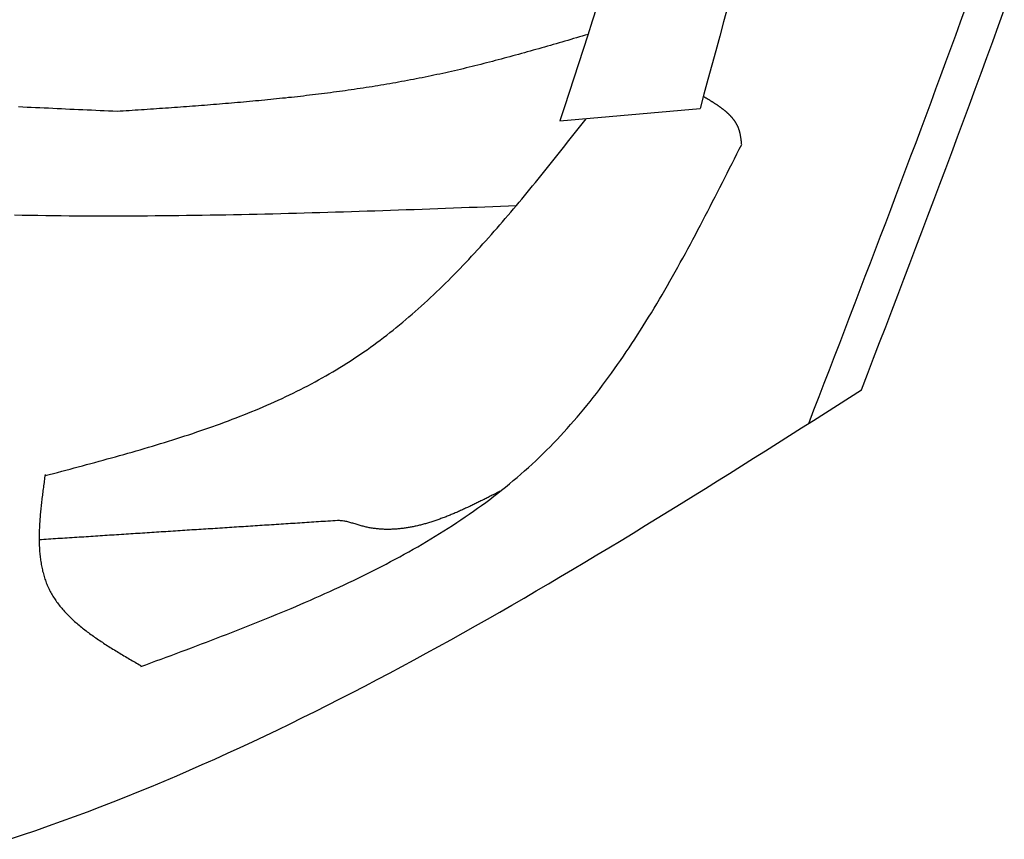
# Model space of a CAD drawing. Extents: x 715 to 7297, y -133 to 6110.
# Tile 80 of 93: x 5472 to 5723, y 3652 to 3861. Entities that reach past the tile are written whole.
import ezdxf

# ---------------------------------------------------------------- set-up
doc = ezdxf.new("R2010")
doc.units = 0
doc.layers.add('CAR', color=10, linetype='CONTINUOUS')

msp = doc.modelspace()

# ---------------------------------------------------------------- linework, layer by layer
at = {"layer": 'CAR'}
msp.add_line((5610.1199, 3834.9921), (5645.8418, 3838.1534), dxfattribs=at)
for points in [[(5619.54, 3864.12, 0), (5618.37, 3860.48, 0), (5617.2, 3856.84, 0), (5616.02, 3853.19, 0), (5614.84, 3849.55, 0), (5613.66, 3845.91, 0), (5612.48, 3842.27, 0), (5611.3, 3838.63, 0), (5610.12, 3834.99, 0)], [(5652.85, 3863.96, 0), (5651.85, 3860.27, 0), (5650.86, 3856.59, 0), (5649.86, 3852.9, 0), (5648.85, 3849.21, 0), (5647.85, 3845.53, 0), (5646.85, 3841.84, 0), (5645.84, 3838.15, 0)], [(5673.58, 3757.87, 0), (5674.9, 3761.28, 0), (5676.21, 3764.69, 0), (5677.53, 3768.1, 0), (5678.84, 3771.51, 0), (5680.15, 3774.92, 0), (5681.46, 3778.33, 0), (5682.77, 3781.74, 0), (5684.08, 3785.15, 0), (5685.39, 3788.57, 0), (5686.7, 3791.98, 0), (5688, 3795.39, 0), (5689.31, 3798.8, 0), (5690.61, 3802.21, 0), (5691.91, 3805.63, 0), (5693.21, 3809.04, 0), (5694.5, 3812.45, 0), (5695.79, 3815.87, 0), (5697.08, 3819.28, 0), (5698.37, 3822.7, 0), (5699.65, 3826.12, 0), (5700.94, 3829.53, 0), (5702.21, 3832.95, 0), (5703.49, 3836.37, 0), (5704.76, 3839.79, 0), (5706.02, 3843.21, 0), (5707.29, 3846.63, 0), (5708.55, 3850.05, 0), (5709.8, 3853.47, 0), (5711.05, 3856.89, 0), (5712.29, 3860.32, 0), (5713.54, 3863.74, 0)], [(5687.01, 3766.39, 0), (5688.55, 3770.42, 0), (5690.1, 3774.46, 0), (5691.64, 3778.49, 0), (5693.19, 3782.53, 0), (5694.73, 3786.57, 0), (5696.27, 3790.6, 0), (5697.81, 3794.64, 0), (5699.35, 3798.68, 0), (5700.89, 3802.71, 0), (5702.42, 3806.75, 0), (5703.95, 3810.79, 0), (5705.48, 3814.83, 0), (5707, 3818.87, 0), (5708.52, 3822.91, 0), (5710.04, 3826.95, 0), (5711.55, 3830.99, 0), (5713.05, 3835.04, 0), (5714.56, 3839.08, 0), (5716.05, 3843.13, 0), (5717.54, 3847.17, 0), (5719.03, 3851.22, 0), (5720.51, 3855.27, 0), (5721.98, 3859.32, 0), (5723.45, 3863.37, 0)], [(5617.27, 3857.07, 0), (5616.53, 3856.86, 0), (5615.8, 3856.64, 0), (5615.06, 3856.42, 0), (5614.32, 3856.21, 0), (5613.58, 3855.99, 0), (5612.85, 3855.78, 0), (5612.11, 3855.56, 0), (5611.37, 3855.35, 0), (5610.63, 3855.13, 0), (5609.89, 3854.92, 0), (5609.16, 3854.71, 0), (5608.42, 3854.49, 0), (5607.68, 3854.28, 0), (5606.94, 3854.07, 0), (5606.2, 3853.86, 0), (5605.46, 3853.65, 0), (5604.73, 3853.43, 0), (5603.99, 3853.23, 0), (5603.25, 3853.02, 0), (5602.51, 3852.81, 0), (5601.77, 3852.6, 0), (5601.03, 3852.39, 0), (5600.29, 3852.19, 0), (5599.55, 3851.98, 0), (5598.81, 3851.78, 0), (5598.07, 3851.58, 0), (5597.33, 3851.38, 0), (5596.59, 3851.18, 0), (5595.85, 3850.98, 0), (5595.11, 3850.78, 0), (5594.37, 3850.58, 0), (5593.63, 3850.39, 0), (5592.88, 3850.19, 0), (5592.14, 3850, 0), (5591.4, 3849.81, 0), (5590.66, 3849.62, 0), (5589.91, 3849.43, 0), (5589.17, 3849.24, 0), (5588.43, 3849.06, 0), (5587.68, 3848.87, 0), (5586.94, 3848.69, 0), (5586.2, 3848.51, 0), (5585.45, 3848.33, 0), (5584.71, 3848.16, 0), (5583.96, 3847.98, 0), (5583.21, 3847.81, 0), (5582.47, 3847.64, 0), (5581.72, 3847.47, 0), (5580.97, 3847.3, 0), (5580.23, 3847.13, 0), (5579.48, 3846.97, 0), (5578.73, 3846.81, 0), (5577.98, 3846.65, 0), (5577.23, 3846.49, 0), (5576.49, 3846.34, 0), (5575.74, 3846.18, 0), (5574.99, 3846.03, 0), (5574.24, 3845.88, 0), (5573.48, 3845.73, 0), (5572.73, 3845.59, 0), (5571.98, 3845.45, 0), (5571.23, 3845.3, 0), (5570.48, 3845.16, 0), (5569.73, 3845.03, 0), (5568.97, 3844.89, 0), (5568.22, 3844.75, 0), (5567.47, 3844.62, 0), (5566.71, 3844.49, 0), (5565.96, 3844.36, 0), (5565.2, 3844.23, 0), (5564.45, 3844.11, 0), (5563.69, 3843.98, 0), (5562.94, 3843.86, 0), (5562.18, 3843.74, 0), (5561.43, 3843.62, 0), (5560.67, 3843.5, 0), (5559.91, 3843.39, 0), (5559.16, 3843.27, 0), (5558.4, 3843.16, 0), (5557.64, 3843.05, 0), (5556.88, 3842.94, 0), (5556.13, 3842.83, 0), (5555.37, 3842.72, 0), (5554.61, 3842.61, 0), (5553.85, 3842.51, 0), (5553.09, 3842.41, 0), (5552.33, 3842.31, 0), (5551.57, 3842.21, 0), (5550.81, 3842.11, 0), (5550.05, 3842.01, 0), (5549.29, 3841.91, 0), (5548.53, 3841.82, 0), (5547.77, 3841.72, 0), (5547.01, 3841.63, 0), (5546.24, 3841.54, 0), (5545.48, 3841.45, 0), (5544.72, 3841.36, 0), (5543.96, 3841.27, 0), (5543.2, 3841.19, 0), (5542.43, 3841.1, 0), (5541.67, 3841.02, 0), (5540.91, 3840.94, 0), (5540.14, 3840.85, 0), (5539.38, 3840.77, 0), (5538.62, 3840.69, 0), (5537.85, 3840.61, 0), (5537.09, 3840.54, 0), (5536.33, 3840.46, 0), (5535.56, 3840.38, 0), (5534.8, 3840.31, 0), (5534.03, 3840.23, 0), (5533.27, 3840.16, 0), (5532.5, 3840.09, 0), (5531.74, 3840.02, 0), (5530.97, 3839.95, 0), (5530.2, 3839.88, 0), (5529.44, 3839.81, 0), (5528.67, 3839.74, 0), (5527.91, 3839.67, 0), (5527.14, 3839.61, 0), (5526.37, 3839.54, 0), (5525.61, 3839.48, 0), (5524.84, 3839.41, 0), (5524.07, 3839.35, 0), (5523.31, 3839.29, 0), (5522.54, 3839.22, 0), (5521.77, 3839.16, 0), (5521.01, 3839.1, 0), (5520.24, 3839.04, 0), (5519.47, 3838.98, 0), (5518.7, 3838.92, 0), (5517.94, 3838.86, 0), (5517.17, 3838.8, 0), (5516.4, 3838.75, 0), (5515.63, 3838.69, 0), (5514.86, 3838.63, 0), (5514.1, 3838.58, 0), (5513.33, 3838.52, 0), (5512.56, 3838.46, 0), (5511.79, 3838.41, 0), (5511.02, 3838.35, 0), (5510.25, 3838.3, 0), (5509.49, 3838.25, 0), (5508.72, 3838.19, 0), (5507.95, 3838.14, 0), (5507.18, 3838.08, 0), (5506.41, 3838.03, 0), (5505.64, 3837.98, 0), (5504.87, 3837.93, 0), (5504.1, 3837.87, 0), (5503.34, 3837.82, 0), (5502.57, 3837.77, 0), (5501.8, 3837.72, 0), (5501.03, 3837.66, 0), (5500.26, 3837.61, 0), (5499.49, 3837.56, 0), (5498.72, 3837.51, 0), (5497.95, 3837.46, 0), (5497.18, 3837.41, 0)], [(5656.47, 3829.03, 0), (5656.46, 3829.14, 0), (5656.45, 3829.24, 0), (5656.44, 3829.34, 0), (5656.42, 3829.45, 0), (5656.41, 3829.55, 0), (5656.4, 3829.66, 0), (5656.39, 3829.76, 0), (5656.38, 3829.86, 0), (5656.36, 3829.97, 0), (5656.35, 3830.07, 0), (5656.34, 3830.18, 0), (5656.33, 3830.28, 0), (5656.31, 3830.38, 0), (5656.3, 3830.48, 0), (5656.28, 3830.59, 0), (5656.27, 3830.69, 0), (5656.25, 3830.79, 0), (5656.24, 3830.89, 0), (5656.22, 3830.99, 0), (5656.2, 3831.1, 0), (5656.19, 3831.2, 0), (5656.17, 3831.3, 0), (5656.15, 3831.4, 0), (5656.13, 3831.5, 0), (5656.11, 3831.6, 0), (5656.09, 3831.7, 0), (5656.07, 3831.79, 0), (5656.05, 3831.89, 0), (5656.02, 3831.99, 0), (5656, 3832.09, 0), (5655.98, 3832.19, 0), (5655.95, 3832.28, 0), (5655.92, 3832.38, 0), (5655.9, 3832.47, 0), (5655.87, 3832.57, 0), (5655.84, 3832.66, 0), (5655.81, 3832.76, 0), (5655.78, 3832.85, 0), (5655.74, 3832.94, 0), (5655.71, 3833.03, 0), (5655.67, 3833.13, 0), (5655.64, 3833.22, 0), (5655.6, 3833.31, 0), (5655.56, 3833.4, 0), (5655.53, 3833.49, 0), (5655.49, 3833.57, 0), (5655.44, 3833.66, 0), (5655.4, 3833.75, 0), (5655.36, 3833.84, 0), (5655.32, 3833.92, 0), (5655.27, 3834.01, 0), (5655.23, 3834.09, 0), (5655.18, 3834.18, 0), (5655.13, 3834.26, 0), (5655.08, 3834.35, 0), (5655.03, 3834.43, 0), (5654.98, 3834.51, 0), (5654.93, 3834.6, 0), (5654.88, 3834.68, 0), (5654.83, 3834.76, 0), (5654.77, 3834.84, 0), (5654.72, 3834.92, 0), (5654.66, 3835, 0), (5654.61, 3835.08, 0), (5654.55, 3835.16, 0), (5654.49, 3835.24, 0), (5654.43, 3835.32, 0), (5654.37, 3835.4, 0), (5654.31, 3835.47, 0), (5654.25, 3835.55, 0), (5654.19, 3835.63, 0), (5654.13, 3835.7, 0), (5654.06, 3835.78, 0), (5654, 3835.85, 0), (5653.93, 3835.93, 0), (5653.87, 3836, 0), (5653.8, 3836.08, 0), (5653.73, 3836.15, 0), (5653.66, 3836.22, 0), (5653.6, 3836.3, 0), (5653.53, 3836.37, 0), (5653.46, 3836.44, 0), (5653.38, 3836.51, 0), (5653.31, 3836.58, 0), (5653.24, 3836.65, 0), (5653.17, 3836.73, 0), (5653.09, 3836.8, 0), (5653.02, 3836.87, 0), (5652.95, 3836.93, 0), (5652.87, 3837, 0), (5652.79, 3837.07, 0), (5652.72, 3837.14, 0), (5652.64, 3837.21, 0), (5652.56, 3837.28, 0), (5652.48, 3837.35, 0), (5652.41, 3837.41, 0), (5652.33, 3837.48, 0), (5652.25, 3837.55, 0), (5652.17, 3837.61, 0), (5652.08, 3837.68, 0), (5652, 3837.74, 0), (5651.92, 3837.81, 0), (5651.84, 3837.88, 0), (5651.76, 3837.94, 0), (5651.67, 3838.01, 0), (5651.59, 3838.07, 0), (5651.5, 3838.13, 0), (5651.42, 3838.2, 0), (5651.33, 3838.26, 0), (5651.25, 3838.33, 0), (5651.16, 3838.39, 0), (5651.07, 3838.45, 0), (5650.99, 3838.51, 0), (5650.9, 3838.58, 0), (5650.81, 3838.64, 0), (5650.72, 3838.7, 0), (5650.63, 3838.76, 0), (5650.55, 3838.83, 0), (5650.46, 3838.89, 0), (5650.37, 3838.95, 0), (5650.28, 3839.01, 0), (5650.19, 3839.07, 0), (5650.1, 3839.13, 0), (5650, 3839.19, 0), (5649.91, 3839.25, 0), (5649.82, 3839.31, 0), (5649.73, 3839.37, 0), (5649.64, 3839.43, 0), (5649.54, 3839.49, 0), (5649.45, 3839.55, 0), (5649.36, 3839.61, 0), (5649.26, 3839.67, 0), (5649.17, 3839.73, 0), (5649.08, 3839.79, 0), (5648.98, 3839.85, 0), (5648.89, 3839.91, 0), (5648.79, 3839.97, 0), (5648.7, 3840.03, 0), (5648.61, 3840.08, 0), (5648.51, 3840.14, 0), (5648.42, 3840.2, 0), (5648.32, 3840.26, 0), (5648.22, 3840.32, 0), (5648.13, 3840.38, 0), (5648.03, 3840.43, 0), (5647.94, 3840.49, 0), (5647.84, 3840.55, 0), (5647.75, 3840.61, 0), (5647.65, 3840.67, 0), (5647.55, 3840.72, 0), (5647.46, 3840.78, 0), (5647.36, 3840.84, 0), (5647.26, 3840.9, 0), (5647.17, 3840.95, 0), (5647.07, 3841.01, 0), (5646.97, 3841.07, 0), (5646.88, 3841.13, 0), (5646.78, 3841.18, 0), (5646.68, 3841.24, 0)], [(5497.18, 3837.41, 0), (5496.09, 3837.46, 0), (5494.99, 3837.51, 0), (5493.9, 3837.56, 0), (5492.8, 3837.61, 0), (5491.7, 3837.66, 0), (5490.61, 3837.71, 0), (5489.51, 3837.76, 0), (5488.42, 3837.81, 0), (5487.32, 3837.86, 0), (5486.23, 3837.91, 0), (5485.13, 3837.96, 0), (5484.04, 3838.01, 0), (5482.94, 3838.06, 0), (5481.84, 3838.11, 0), (5480.75, 3838.17, 0), (5479.65, 3838.22, 0), (5478.56, 3838.27, 0), (5477.46, 3838.32, 0), (5476.37, 3838.37, 0), (5475.27, 3838.42, 0), (5474.18, 3838.47, 0), (5473.08, 3838.52, 0), (5471.98, 3838.57, 0)], [(5478.8, 3744.54, 0), (5479.85, 3744.81, 0), (5480.91, 3745.09, 0), (5481.97, 3745.37, 0), (5483.03, 3745.65, 0), (5484.09, 3745.93, 0), (5485.15, 3746.21, 0), (5486.21, 3746.5, 0), (5487.27, 3746.78, 0), (5488.33, 3747.06, 0), (5489.38, 3747.34, 0), (5490.44, 3747.63, 0), (5491.5, 3747.91, 0), (5492.55, 3748.2, 0), (5493.6, 3748.49, 0), (5494.66, 3748.78, 0), (5495.71, 3749.07, 0), (5496.76, 3749.36, 0), (5497.81, 3749.66, 0), (5498.86, 3749.95, 0), (5499.91, 3750.25, 0), (5500.96, 3750.55, 0), (5502, 3750.85, 0), (5503.05, 3751.15, 0), (5504.09, 3751.46, 0), (5505.13, 3751.76, 0), (5506.17, 3752.07, 0), (5507.21, 3752.39, 0), (5508.25, 3752.7, 0), (5509.28, 3753.02, 0), (5510.31, 3753.34, 0), (5511.34, 3753.66, 0), (5512.37, 3753.99, 0), (5513.4, 3754.32, 0), (5514.43, 3754.65, 0), (5515.45, 3754.98, 0), (5516.47, 3755.32, 0), (5517.49, 3755.67, 0), (5518.51, 3756.01, 0), (5519.52, 3756.36, 0), (5520.53, 3756.71, 0), (5521.54, 3757.07, 0), (5522.55, 3757.43, 0), (5523.55, 3757.79, 0), (5524.56, 3758.16, 0), (5525.55, 3758.53, 0), (5526.55, 3758.91, 0), (5527.54, 3759.29, 0), (5528.53, 3759.68, 0), (5529.52, 3760.07, 0), (5530.51, 3760.46, 0), (5531.49, 3760.86, 0), (5532.47, 3761.26, 0), (5533.44, 3761.67, 0), (5534.41, 3762.09, 0), (5535.38, 3762.5, 0), (5536.35, 3762.93, 0), (5537.31, 3763.36, 0), (5538.27, 3763.79, 0), (5539.22, 3764.23, 0), (5540.17, 3764.68, 0), (5541.12, 3765.13, 0), (5542.06, 3765.59, 0), (5543, 3766.05, 0), (5543.94, 3766.52, 0), (5544.87, 3766.99, 0), (5545.8, 3767.47, 0), (5546.72, 3767.96, 0), (5547.64, 3768.45, 0), (5548.56, 3768.95, 0), (5549.47, 3769.46, 0), (5550.38, 3769.97, 0), (5551.28, 3770.49, 0), (5552.18, 3771.02, 0), (5553.07, 3771.55, 0), (5553.96, 3772.09, 0), (5554.85, 3772.63, 0), (5555.73, 3773.19, 0), (5556.6, 3773.75, 0), (5557.47, 3774.32, 0), (5558.34, 3774.89, 0), (5559.2, 3775.48, 0), (5560.06, 3776.07, 0), (5560.91, 3776.66, 0), (5561.76, 3777.27, 0), (5562.6, 3777.88, 0), (5563.44, 3778.5, 0), (5564.27, 3779.12, 0), (5565.1, 3779.75, 0), (5565.93, 3780.39, 0), (5566.75, 3781.03, 0), (5567.57, 3781.68, 0), (5568.38, 3782.34, 0), (5569.19, 3783, 0), (5570, 3783.67, 0), (5570.8, 3784.34, 0), (5571.6, 3785.02, 0), (5572.39, 3785.7, 0), (5573.18, 3786.4, 0), (5573.97, 3787.09, 0), (5574.75, 3787.79, 0), (5575.53, 3788.5, 0), (5576.31, 3789.21, 0), (5577.08, 3789.93, 0), (5577.85, 3790.65, 0), (5578.62, 3791.38, 0), (5579.38, 3792.12, 0), (5580.14, 3792.85, 0), (5580.9, 3793.59, 0), (5581.65, 3794.34, 0), (5582.4, 3795.09, 0), (5583.15, 3795.85, 0), (5583.89, 3796.61, 0), (5584.64, 3797.37, 0), (5585.38, 3798.14, 0), (5586.11, 3798.92, 0), (5586.85, 3799.69, 0), (5587.58, 3800.47, 0), (5588.31, 3801.26, 0), (5589.03, 3802.05, 0), (5589.76, 3802.84, 0), (5590.48, 3803.63, 0), (5591.2, 3804.43, 0), (5591.92, 3805.23, 0), (5592.63, 3806.04, 0), (5593.35, 3806.85, 0), (5594.06, 3807.66, 0), (5594.77, 3808.47, 0), (5595.48, 3809.29, 0), (5596.18, 3810.11, 0), (5596.89, 3810.93, 0), (5597.59, 3811.76, 0), (5598.29, 3812.59, 0), (5598.99, 3813.42, 0), (5599.68, 3814.25, 0), (5600.38, 3815.09, 0), (5601.08, 3815.93, 0), (5601.77, 3816.77, 0), (5602.46, 3817.61, 0), (5603.15, 3818.45, 0), (5603.84, 3819.3, 0), (5604.53, 3820.14, 0), (5605.22, 3820.99, 0), (5605.9, 3821.84, 0), (5606.59, 3822.69, 0), (5607.27, 3823.55, 0), (5607.95, 3824.4, 0), (5608.64, 3825.26, 0), (5609.32, 3826.11, 0), (5610, 3826.97, 0), (5610.68, 3827.83, 0), (5611.36, 3828.69, 0), (5612.04, 3829.55, 0), (5612.72, 3830.41, 0), (5613.4, 3831.27, 0), (5614.08, 3832.13, 0), (5614.76, 3833, 0), (5615.44, 3833.86, 0), (5616.11, 3834.72, 0), (5616.79, 3835.58, 0)], [(5503.19, 3695.82, 0), (5504.48, 3696.3, 0), (5505.78, 3696.78, 0), (5507.07, 3697.26, 0), (5508.36, 3697.74, 0), (5509.65, 3698.22, 0), (5510.94, 3698.7, 0), (5512.23, 3699.18, 0), (5513.52, 3699.66, 0), (5514.81, 3700.14, 0), (5516.1, 3700.63, 0), (5517.39, 3701.11, 0), (5518.67, 3701.6, 0), (5519.96, 3702.08, 0), (5521.24, 3702.57, 0), (5522.52, 3703.06, 0), (5523.8, 3703.55, 0), (5525.08, 3704.05, 0), (5526.36, 3704.54, 0), (5527.63, 3705.04, 0), (5528.91, 3705.54, 0), (5530.18, 3706.04, 0), (5531.45, 3706.54, 0), (5532.71, 3707.05, 0), (5533.98, 3707.56, 0), (5535.24, 3708.07, 0), (5536.5, 3708.58, 0), (5537.76, 3709.1, 0), (5539.02, 3709.62, 0), (5540.27, 3710.14, 0), (5541.52, 3710.66, 0), (5542.76, 3711.19, 0), (5544.01, 3711.72, 0), (5545.25, 3712.26, 0), (5546.49, 3712.8, 0), (5547.72, 3713.34, 0), (5548.95, 3713.89, 0), (5550.18, 3714.44, 0), (5551.4, 3714.99, 0), (5552.62, 3715.55, 0), (5553.84, 3716.11, 0), (5555.05, 3716.68, 0), (5556.26, 3717.25, 0), (5557.46, 3717.82, 0), (5558.66, 3718.4, 0), (5559.85, 3718.99, 0), (5561.05, 3719.58, 0), (5562.23, 3720.17, 0), (5563.41, 3720.77, 0), (5564.59, 3721.38, 0), (5565.76, 3721.99, 0), (5566.93, 3722.6, 0), (5568.09, 3723.22, 0), (5569.25, 3723.85, 0), (5570.4, 3724.48, 0), (5571.55, 3725.12, 0), (5572.69, 3725.76, 0), (5573.83, 3726.41, 0), (5574.96, 3727.07, 0), (5576.08, 3727.73, 0), (5577.2, 3728.4, 0), (5578.31, 3729.07, 0), (5579.42, 3729.76, 0), (5580.52, 3730.44, 0), (5581.61, 3731.14, 0), (5582.7, 3731.84, 0), (5583.79, 3732.55, 0), (5584.86, 3733.26, 0), (5585.93, 3733.99, 0), (5586.99, 3734.72, 0), (5588.05, 3735.45, 0), (5589.1, 3736.2, 0), (5590.14, 3736.95, 0), (5591.17, 3737.71, 0), (5592.2, 3738.48, 0), (5593.22, 3739.26, 0), (5594.23, 3740.04, 0), (5595.24, 3740.83, 0), (5596.24, 3741.63, 0), (5597.23, 3742.44, 0), (5598.21, 3743.26, 0), (5599.19, 3744.09, 0), (5600.15, 3744.92, 0), (5601.11, 3745.76, 0), (5602.06, 3746.62, 0), (5603.01, 3747.48, 0), (5603.94, 3748.35, 0), (5604.87, 3749.23, 0), (5605.78, 3750.12, 0), (5606.69, 3751.01, 0), (5607.59, 3751.92, 0), (5608.48, 3752.84, 0), (5609.37, 3753.76, 0), (5610.25, 3754.7, 0), (5611.11, 3755.64, 0), (5611.98, 3756.59, 0), (5612.83, 3757.55, 0), (5613.67, 3758.52, 0), (5614.51, 3759.49, 0), (5615.34, 3760.47, 0), (5616.17, 3761.46, 0), (5616.99, 3762.46, 0), (5617.8, 3763.47, 0), (5618.6, 3764.48, 0), (5619.4, 3765.5, 0), (5620.19, 3766.53, 0), (5620.97, 3767.57, 0), (5621.75, 3768.61, 0), (5622.52, 3769.66, 0), (5623.28, 3770.71, 0), (5624.04, 3771.77, 0), (5624.8, 3772.84, 0), (5625.55, 3773.91, 0), (5626.29, 3775, 0), (5627.03, 3776.08, 0), (5627.76, 3777.17, 0), (5628.48, 3778.27, 0), (5629.21, 3779.37, 0), (5629.92, 3780.48, 0), (5630.63, 3781.6, 0), (5631.34, 3782.72, 0), (5632.04, 3783.84, 0), (5632.74, 3784.97, 0), (5633.43, 3786.1, 0), (5634.12, 3787.24, 0), (5634.81, 3788.39, 0), (5635.49, 3789.53, 0), (5636.16, 3790.69, 0), (5636.84, 3791.84, 0), (5637.51, 3793, 0), (5638.17, 3794.17, 0), (5638.84, 3795.33, 0), (5639.49, 3796.51, 0), (5640.15, 3797.68, 0), (5640.8, 3798.86, 0), (5641.45, 3800.04, 0), (5642.1, 3801.22, 0), (5642.75, 3802.41, 0), (5643.39, 3803.6, 0), (5644.03, 3804.8, 0), (5644.66, 3805.99, 0), (5645.3, 3807.19, 0), (5645.93, 3808.39, 0), (5646.56, 3809.59, 0), (5647.19, 3810.8, 0), (5647.82, 3812, 0), (5648.44, 3813.21, 0), (5649.06, 3814.42, 0), (5649.69, 3815.64, 0), (5650.31, 3816.85, 0), (5650.93, 3818.06, 0), (5651.55, 3819.28, 0), (5652.16, 3820.5, 0), (5652.78, 3821.71, 0), (5653.4, 3822.93, 0), (5654.01, 3824.15, 0), (5654.63, 3825.37, 0), (5655.24, 3826.59, 0), (5655.86, 3827.81, 0), (5656.47, 3829.03, 0)], [(5470.97, 3811.04, 0), (5472.97, 3811, 0), (5474.96, 3810.96, 0), (5476.95, 3810.93, 0), (5478.95, 3810.9, 0), (5480.94, 3810.88, 0), (5482.93, 3810.86, 0), (5484.93, 3810.84, 0), (5486.92, 3810.83, 0), (5488.92, 3810.82, 0), (5490.91, 3810.81, 0), (5492.91, 3810.8, 0), (5494.9, 3810.8, 0), (5496.9, 3810.8, 0), (5498.9, 3810.81, 0), (5500.89, 3810.81, 0), (5502.89, 3810.82, 0), (5504.89, 3810.84, 0), (5506.89, 3810.85, 0), (5508.89, 3810.87, 0), (5510.88, 3810.89, 0), (5512.88, 3810.91, 0), (5514.88, 3810.94, 0), (5516.88, 3810.96, 0), (5518.88, 3810.99, 0), (5520.88, 3811.02, 0), (5522.88, 3811.06, 0), (5524.88, 3811.09, 0), (5526.88, 3811.13, 0), (5528.88, 3811.17, 0), (5530.88, 3811.21, 0), (5532.88, 3811.26, 0), (5534.88, 3811.3, 0), (5536.88, 3811.35, 0), (5538.89, 3811.4, 0), (5540.89, 3811.45, 0), (5542.89, 3811.51, 0), (5544.89, 3811.56, 0), (5546.89, 3811.62, 0), (5548.9, 3811.67, 0), (5550.9, 3811.73, 0), (5552.9, 3811.79, 0), (5554.9, 3811.85, 0), (5556.91, 3811.92, 0), (5558.91, 3811.98, 0), (5560.91, 3812.04, 0), (5562.92, 3812.11, 0), (5564.92, 3812.18, 0), (5566.92, 3812.25, 0), (5568.93, 3812.31, 0), (5570.93, 3812.38, 0), (5572.93, 3812.45, 0), (5574.94, 3812.53, 0), (5576.94, 3812.6, 0), (5578.94, 3812.67, 0), (5580.95, 3812.74, 0), (5582.95, 3812.82, 0), (5584.96, 3812.89, 0), (5586.96, 3812.97, 0), (5588.96, 3813.04, 0), (5590.97, 3813.12, 0), (5592.97, 3813.19, 0), (5594.98, 3813.27, 0), (5596.98, 3813.34, 0), (5598.99, 3813.42, 0)], [(5469.74, 3651.78, 0), (5473.07, 3652.9, 0), (5476.39, 3654.04, 0), (5479.7, 3655.2, 0), (5483, 3656.38, 0), (5486.3, 3657.58, 0), (5489.59, 3658.81, 0), (5492.87, 3660.06, 0), (5496.14, 3661.33, 0), (5499.41, 3662.63, 0), (5502.67, 3663.94, 0), (5505.92, 3665.28, 0), (5509.17, 3666.64, 0), (5512.41, 3668.01, 0), (5515.65, 3669.41, 0), (5518.87, 3670.83, 0), (5522.1, 3672.26, 0), (5525.31, 3673.71, 0), (5528.52, 3675.19, 0), (5531.73, 3676.68, 0), (5534.92, 3678.19, 0), (5538.12, 3679.71, 0), (5541.3, 3681.25, 0), (5544.48, 3682.81, 0), (5547.66, 3684.39, 0), (5550.83, 3685.98, 0), (5554, 3687.59, 0), (5557.16, 3689.21, 0), (5560.32, 3690.84, 0), (5563.47, 3692.5, 0), (5566.62, 3694.16, 0), (5569.76, 3695.84, 0), (5572.9, 3697.53, 0), (5576.03, 3699.24, 0), (5579.16, 3700.96, 0), (5582.29, 3702.69, 0), (5585.41, 3704.43, 0), (5588.53, 3706.19, 0), (5591.64, 3707.95, 0), (5594.75, 3709.73, 0), (5597.86, 3711.52, 0), (5600.97, 3713.32, 0), (5604.07, 3715.12, 0), (5607.17, 3716.94, 0), (5610.26, 3718.77, 0), (5613.35, 3720.6, 0), (5616.44, 3722.45, 0), (5619.53, 3724.3, 0), (5622.61, 3726.16, 0), (5625.7, 3728.03, 0), (5628.78, 3729.9, 0), (5631.85, 3731.78, 0), (5634.93, 3733.67, 0), (5638, 3735.56, 0), (5641.07, 3737.46, 0), (5644.14, 3739.37, 0), (5647.21, 3741.28, 0), (5650.28, 3743.19, 0), (5653.34, 3745.11, 0), (5656.41, 3747.03, 0), (5659.47, 3748.96, 0), (5662.53, 3750.88, 0), (5665.59, 3752.82, 0), (5668.65, 3754.75, 0), (5671.71, 3756.69, 0), (5674.77, 3758.63, 0), (5677.83, 3760.56, 0), (5680.89, 3762.51, 0), (5683.95, 3764.45, 0), (5687.01, 3766.39, 0)], [(5478.8, 3744.8, 0), (5478.74, 3744.4, 0), (5478.68, 3743.99, 0), (5478.63, 3743.58, 0), (5478.57, 3743.18, 0), (5478.52, 3742.77, 0), (5478.46, 3742.36, 0), (5478.41, 3741.95, 0), (5478.35, 3741.55, 0), (5478.3, 3741.14, 0), (5478.25, 3740.74, 0), (5478.19, 3740.33, 0), (5478.14, 3739.93, 0), (5478.09, 3739.52, 0), (5478.04, 3739.12, 0), (5477.99, 3738.71, 0), (5477.94, 3738.31, 0), (5477.9, 3737.91, 0), (5477.85, 3737.5, 0), (5477.81, 3737.1, 0), (5477.76, 3736.7, 0), (5477.72, 3736.3, 0), (5477.68, 3735.9, 0), (5477.64, 3735.5, 0), (5477.6, 3735.1, 0), (5477.57, 3734.71, 0), (5477.53, 3734.31, 0), (5477.5, 3733.91, 0), (5477.47, 3733.52, 0), (5477.44, 3733.13, 0), (5477.42, 3732.73, 0), (5477.39, 3732.34, 0), (5477.37, 3731.95, 0), (5477.35, 3731.56, 0), (5477.33, 3731.17, 0), (5477.32, 3730.78, 0), (5477.3, 3730.4, 0), (5477.29, 3730.01, 0), (5477.28, 3729.63, 0), (5477.28, 3729.24, 0), (5477.27, 3728.86, 0), (5477.27, 3728.48, 0), (5477.28, 3728.1, 0), (5477.28, 3727.72, 0), (5477.29, 3727.35, 0), (5477.3, 3726.97, 0), (5477.32, 3726.6, 0), (5477.33, 3726.23, 0), (5477.35, 3725.86, 0), (5477.38, 3725.49, 0), (5477.4, 3725.12, 0), (5477.43, 3724.76, 0), (5477.47, 3724.39, 0), (5477.51, 3724.03, 0), (5477.55, 3723.67, 0), (5477.59, 3723.31, 0), (5477.64, 3722.95, 0), (5477.69, 3722.6, 0), (5477.75, 3722.25, 0), (5477.81, 3721.89, 0), (5477.87, 3721.54, 0), (5477.94, 3721.2, 0), (5478.01, 3720.85, 0), (5478.09, 3720.51, 0), (5478.17, 3720.17, 0), (5478.26, 3719.83, 0), (5478.35, 3719.49, 0), (5478.44, 3719.16, 0), (5478.54, 3718.82, 0), (5478.64, 3718.49, 0), (5478.75, 3718.16, 0), (5478.86, 3717.84, 0), (5478.98, 3717.51, 0), (5479.1, 3717.19, 0), (5479.23, 3716.87, 0), (5479.36, 3716.56, 0), (5479.5, 3716.24, 0), (5479.64, 3715.93, 0), (5479.79, 3715.62, 0), (5479.94, 3715.32, 0), (5480.1, 3715.01, 0), (5480.26, 3714.71, 0), (5480.43, 3714.41, 0), (5480.6, 3714.11, 0), (5480.78, 3713.82, 0), (5480.96, 3713.53, 0), (5481.15, 3713.24, 0), (5481.34, 3712.95, 0), (5481.54, 3712.66, 0), (5481.74, 3712.38, 0), (5481.95, 3712.1, 0), (5482.16, 3711.82, 0), (5482.37, 3711.54, 0), (5482.59, 3711.27, 0), (5482.81, 3710.99, 0), (5483.04, 3710.72, 0), (5483.27, 3710.45, 0), (5483.5, 3710.19, 0), (5483.74, 3709.92, 0), (5483.98, 3709.66, 0), (5484.23, 3709.39, 0), (5484.48, 3709.13, 0), (5484.73, 3708.88, 0), (5484.99, 3708.62, 0), (5485.25, 3708.36, 0), (5485.51, 3708.11, 0), (5485.78, 3707.86, 0), (5486.05, 3707.61, 0), (5486.33, 3707.36, 0), (5486.6, 3707.12, 0), (5486.88, 3706.87, 0), (5487.17, 3706.63, 0), (5487.45, 3706.38, 0), (5487.74, 3706.14, 0), (5488.04, 3705.9, 0), (5488.33, 3705.67, 0), (5488.63, 3705.43, 0), (5488.93, 3705.19, 0), (5489.23, 3704.96, 0), (5489.54, 3704.73, 0), (5489.85, 3704.5, 0), (5490.16, 3704.27, 0), (5490.47, 3704.04, 0), (5490.79, 3703.81, 0), (5491.11, 3703.58, 0), (5491.43, 3703.35, 0), (5491.75, 3703.13, 0), (5492.08, 3702.91, 0), (5492.4, 3702.68, 0), (5492.73, 3702.46, 0), (5493.06, 3702.24, 0), (5493.4, 3702.02, 0), (5493.73, 3701.8, 0), (5494.07, 3701.58, 0), (5494.4, 3701.36, 0), (5494.74, 3701.15, 0), (5495.08, 3700.93, 0), (5495.42, 3700.72, 0), (5495.77, 3700.5, 0), (5496.11, 3700.29, 0), (5496.46, 3700.07, 0), (5496.81, 3699.86, 0), (5497.16, 3699.65, 0), (5497.5, 3699.44, 0), (5497.86, 3699.22, 0), (5498.21, 3699.01, 0), (5498.56, 3698.8, 0), (5498.91, 3698.59, 0), (5499.27, 3698.38, 0), (5499.62, 3698.17, 0), (5499.98, 3697.96, 0), (5500.33, 3697.75, 0), (5500.69, 3697.55, 0), (5501.05, 3697.34, 0), (5501.4, 3697.13, 0), (5501.76, 3696.92, 0), (5502.12, 3696.71, 0), (5502.48, 3696.51, 0), (5502.83, 3696.3, 0), (5503.19, 3696.09, 0)], [(5594.95, 3740.6, 0), (5594.68, 3740.47, 0), (5594.42, 3740.33, 0), (5594.16, 3740.2, 0), (5593.9, 3740.07, 0), (5593.64, 3739.93, 0), (5593.38, 3739.8, 0), (5593.11, 3739.67, 0), (5592.85, 3739.53, 0), (5592.59, 3739.4, 0), (5592.33, 3739.27, 0), (5592.07, 3739.13, 0), (5591.8, 3739, 0), (5591.54, 3738.87, 0), (5591.28, 3738.74, 0), (5591.02, 3738.61, 0), (5590.76, 3738.48, 0), (5590.49, 3738.35, 0), (5590.23, 3738.22, 0), (5589.97, 3738.09, 0), (5589.71, 3737.96, 0), (5589.45, 3737.83, 0), (5589.18, 3737.7, 0), (5588.92, 3737.57, 0), (5588.66, 3737.44, 0), (5588.4, 3737.32, 0), (5588.14, 3737.19, 0), (5587.88, 3737.06, 0), (5587.61, 3736.94, 0), (5587.35, 3736.81, 0), (5587.09, 3736.69, 0), (5586.83, 3736.57, 0), (5586.57, 3736.44, 0), (5586.3, 3736.32, 0), (5586.04, 3736.2, 0), (5585.78, 3736.08, 0), (5585.52, 3735.96, 0), (5585.26, 3735.84, 0), (5584.99, 3735.72, 0), (5584.73, 3735.61, 0), (5584.47, 3735.49, 0), (5584.21, 3735.37, 0), (5583.95, 3735.26, 0), (5583.69, 3735.15, 0), (5583.42, 3735.03, 0), (5583.16, 3734.92, 0), (5582.9, 3734.81, 0), (5582.64, 3734.7, 0), (5582.38, 3734.59, 0), (5582.12, 3734.49, 0), (5581.85, 3734.38, 0), (5581.59, 3734.27, 0), (5581.33, 3734.17, 0), (5581.07, 3734.07, 0), (5580.81, 3733.97, 0), (5580.55, 3733.86, 0), (5580.28, 3733.77, 0), (5580.02, 3733.67, 0), (5579.76, 3733.57, 0), (5579.5, 3733.47, 0), (5579.24, 3733.38, 0), (5578.98, 3733.29, 0), (5578.71, 3733.2, 0), (5578.45, 3733.11, 0), (5578.19, 3733.02, 0), (5577.93, 3732.93, 0), (5577.67, 3732.84, 0), (5577.41, 3732.76, 0), (5577.14, 3732.68, 0), (5576.88, 3732.59, 0), (5576.62, 3732.51, 0), (5576.36, 3732.44, 0), (5576.1, 3732.36, 0), (5575.84, 3732.28, 0), (5575.58, 3732.21, 0), (5575.31, 3732.14, 0), (5575.05, 3732.07, 0), (5574.79, 3732, 0), (5574.53, 3731.93, 0), (5574.27, 3731.87, 0), (5574.01, 3731.8, 0), (5573.75, 3731.74, 0), (5573.48, 3731.68, 0), (5573.22, 3731.62, 0), (5572.96, 3731.57, 0), (5572.7, 3731.51, 0), (5572.44, 3731.46, 0), (5572.18, 3731.41, 0), (5571.92, 3731.36, 0), (5571.66, 3731.32, 0), (5571.39, 3731.27, 0), (5571.13, 3731.23, 0), (5570.87, 3731.19, 0), (5570.61, 3731.15, 0), (5570.35, 3731.11, 0), (5570.09, 3731.08, 0), (5569.83, 3731.05, 0), (5569.57, 3731.02, 0), (5569.31, 3730.99, 0), (5569.04, 3730.96, 0), (5568.78, 3730.94, 0), (5568.52, 3730.92, 0), (5568.26, 3730.9, 0), (5568, 3730.88, 0), (5567.74, 3730.87, 0), (5567.48, 3730.86, 0), (5567.22, 3730.85, 0), (5566.96, 3730.84, 0), (5566.7, 3730.83, 0), (5566.43, 3730.83, 0), (5566.17, 3730.83, 0), (5565.91, 3730.83, 0), (5565.65, 3730.84, 0), (5565.39, 3730.84, 0), (5565.13, 3730.85, 0), (5564.87, 3730.87, 0), (5564.61, 3730.88, 0), (5564.35, 3730.9, 0), (5564.09, 3730.92, 0), (5563.83, 3730.94, 0), (5563.57, 3730.96, 0), (5563.31, 3730.99, 0), (5563.04, 3731.02, 0), (5562.78, 3731.06, 0), (5562.52, 3731.09, 0), (5562.26, 3731.13, 0), (5562, 3731.17, 0), (5561.74, 3731.22, 0), (5561.48, 3731.26, 0), (5561.22, 3731.31, 0), (5560.96, 3731.37, 0), (5560.7, 3731.42, 0), (5560.44, 3731.48, 0), (5560.18, 3731.54, 0), (5559.92, 3731.61, 0), (5559.66, 3731.68, 0), (5559.4, 3731.75, 0), (5559.14, 3731.82, 0), (5558.88, 3731.9, 0), (5558.62, 3731.97, 0), (5558.36, 3732.05, 0), (5558.1, 3732.13, 0), (5557.84, 3732.22, 0), (5557.58, 3732.3, 0), (5557.31, 3732.38, 0), (5557.05, 3732.45, 0), (5556.79, 3732.53, 0), (5556.53, 3732.6, 0), (5556.27, 3732.67, 0), (5556, 3732.74, 0), (5555.74, 3732.8, 0), (5555.48, 3732.86, 0), (5555.21, 3732.91, 0), (5554.95, 3732.96, 0), (5554.68, 3733, 0), (5554.42, 3733.03, 0), (5554.15, 3733.05, 0), (5553.88, 3733.07, 0), (5553.62, 3733.07, 0), (5553.35, 3733.07, 0)], [(5553.35, 3733.07, 0), (5552.75, 3733.03, 0), (5552.15, 3732.99, 0), (5551.55, 3732.95, 0), (5550.95, 3732.91, 0), (5550.35, 3732.87, 0), (5549.75, 3732.84, 0), (5549.16, 3732.8, 0), (5548.56, 3732.76, 0), (5547.96, 3732.72, 0), (5547.36, 3732.68, 0), (5546.76, 3732.64, 0), (5546.16, 3732.6, 0), (5545.56, 3732.56, 0), (5544.96, 3732.53, 0), (5544.36, 3732.49, 0), (5543.76, 3732.45, 0), (5543.17, 3732.41, 0), (5542.57, 3732.37, 0), (5541.97, 3732.33, 0), (5541.37, 3732.29, 0), (5540.77, 3732.25, 0), (5540.17, 3732.22, 0), (5539.57, 3732.18, 0), (5538.97, 3732.14, 0), (5538.37, 3732.1, 0), (5537.77, 3732.06, 0), (5537.18, 3732.02, 0), (5536.58, 3731.98, 0), (5535.98, 3731.94, 0), (5535.38, 3731.91, 0), (5534.78, 3731.87, 0), (5534.18, 3731.83, 0), (5533.58, 3731.79, 0), (5532.98, 3731.75, 0), (5532.38, 3731.71, 0), (5531.78, 3731.67, 0), (5531.19, 3731.63, 0), (5530.59, 3731.6, 0), (5529.99, 3731.56, 0), (5529.39, 3731.52, 0), (5528.79, 3731.48, 0), (5528.19, 3731.44, 0), (5527.59, 3731.4, 0), (5526.99, 3731.36, 0), (5526.39, 3731.32, 0), (5525.79, 3731.29, 0), (5525.2, 3731.25, 0), (5524.6, 3731.21, 0), (5524, 3731.17, 0), (5523.4, 3731.13, 0), (5522.8, 3731.09, 0), (5522.2, 3731.05, 0), (5521.6, 3731.01, 0), (5521, 3730.98, 0), (5520.4, 3730.94, 0), (5519.8, 3730.9, 0), (5519.21, 3730.86, 0), (5518.61, 3730.82, 0), (5518.01, 3730.78, 0), (5517.41, 3730.74, 0), (5516.81, 3730.7, 0), (5516.21, 3730.67, 0), (5515.61, 3730.63, 0), (5515.01, 3730.59, 0), (5514.41, 3730.55, 0), (5513.81, 3730.51, 0), (5513.22, 3730.47, 0), (5512.62, 3730.43, 0), (5512.02, 3730.39, 0), (5511.42, 3730.36, 0), (5510.82, 3730.32, 0), (5510.22, 3730.28, 0), (5509.62, 3730.24, 0), (5509.02, 3730.2, 0), (5508.42, 3730.16, 0), (5507.82, 3730.12, 0), (5507.23, 3730.08, 0), (5506.63, 3730.05, 0), (5506.03, 3730.01, 0), (5505.43, 3729.97, 0), (5504.83, 3729.93, 0), (5504.23, 3729.89, 0), (5503.63, 3729.85, 0), (5503.03, 3729.81, 0), (5502.43, 3729.77, 0), (5501.83, 3729.74, 0), (5501.24, 3729.7, 0), (5500.64, 3729.66, 0), (5500.04, 3729.62, 0), (5499.44, 3729.58, 0), (5498.84, 3729.54, 0), (5498.24, 3729.5, 0), (5497.64, 3729.46, 0), (5497.04, 3729.43, 0), (5496.44, 3729.39, 0), (5495.84, 3729.35, 0), (5495.25, 3729.31, 0), (5494.65, 3729.27, 0), (5494.05, 3729.23, 0), (5493.45, 3729.19, 0), (5492.85, 3729.15, 0), (5492.25, 3729.12, 0), (5491.65, 3729.08, 0), (5491.05, 3729.04, 0), (5490.45, 3729, 0), (5489.85, 3728.96, 0), (5489.26, 3728.92, 0), (5488.66, 3728.88, 0), (5488.06, 3728.84, 0), (5487.46, 3728.81, 0), (5486.86, 3728.77, 0), (5486.26, 3728.73, 0), (5485.66, 3728.69, 0), (5485.06, 3728.65, 0), (5484.46, 3728.61, 0), (5483.87, 3728.57, 0), (5483.27, 3728.53, 0), (5482.67, 3728.5, 0), (5482.07, 3728.46, 0), (5481.47, 3728.42, 0), (5480.87, 3728.38, 0), (5480.27, 3728.34, 0), (5479.67, 3728.3, 0), (5479.07, 3728.26, 0), (5478.47, 3728.22, 0), (5477.88, 3728.19, 0), (5477.28, 3728.15, 0)]]:
    msp.add_polyline3d(points, dxfattribs=at)

doc.saveas('drawing.dxf')
